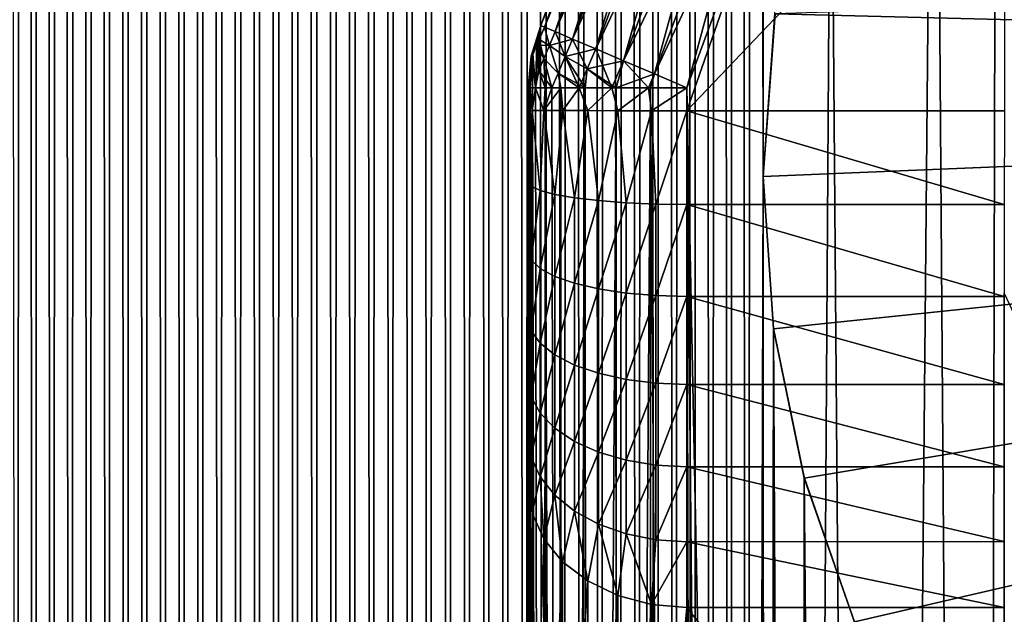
# Model space of a CAD drawing. Header units: metres. Extents: x -205 to 205, y -104 to 104.
# Tile 61 of 256: x -198.81 to -192.61, y -27.72 to -23.97. Entities that reach past the tile are written whole.
import ezdxf

# ---------------------------------------------------------------- set-up
doc = ezdxf.new("R2010")
doc.units = ezdxf.units.M
doc.layers.add('solid_01_2-CONSUMER_EHM_BOX_SW0001', color=7, linetype='CONTINUOUS')

msp = doc.modelspace()

# ---------------------------------------------------------------- linework, layer by layer
at = {"layer": 'solid_01_2-CONSUMER_EHM_BOX_SW0001'}
for points in [[(-200.010849, -74.958488), (-200.010773, 75.041512), (-0.010778, 75.04142)], [(-0.010849, -74.95858), (-200.010849, -74.958488), (-0.010778, 75.04142)], [(-198.831909, -57.841839, 1.5), (-198.794312, 57.908623, 1.5), (-198.905136, 57.959, 1.5)], [(-198.831909, -57.841839, 1.5), (-198.719498, -57.792683, 1.5), (-198.794312, 57.908623, 1.5)], [(-198.719498, -57.792683, 1.5), (-198.681839, 57.860264, 1.5), (-198.794312, 57.908623, 1.5)], [(-194.339798, -57.777241, 1.5), (-194.302124, 57.87571, 1.5), (-194.416046, 57.828735, 1.5)], [(-194.339798, -57.777241, 1.5), (-194.22731, -57.8256, 1.5), (-194.302124, 57.87571, 1.5)], [(-194.22731, -57.8256, 1.5), (-194.189728, 57.924862, 1.5), (-194.302124, 57.87571, 1.5)], [(-194.130264, -24.958488, 1.5), (-194.189728, 57.924862, 1.5), (-194.22731, -57.8256, 1.5)], [(-194.130264, -24.958488, 1.5), (-194.130249, 25.041512, 1.5), (-194.189728, 57.924862, 1.5)], [(-198.719498, -57.792683, 1.5), (-198.605576, -57.745712, 1.5), (-198.681839, 57.860264, 1.5)], [(-198.605576, -57.745712, 1.5), (-198.567947, 57.814045, 1.5), (-198.681839, 57.860264, 1.5)], [(-198.605576, -57.745712, 1.5), (-198.490387, -57.701012, 1.5), (-198.567947, 57.814045, 1.5)], [(-198.490387, -57.701012, 1.5), (-198.452911, 57.770096, 1.5), (-198.567947, 57.814045, 1.5)], [(-194.453674, -57.731022, 1.5), (-194.416046, 57.828735, 1.5), (-194.531235, 57.784039, 1.5)], [(-194.453674, -57.731022, 1.5), (-194.339798, -57.777241, 1.5), (-194.416046, 57.828735, 1.5)], [(-198.490387, -57.701012, 1.5), (-198.374191, -57.658684, 1.5), (-198.452911, 57.770096, 1.5)], [(-198.374191, -57.658684, 1.5), (-198.336975, 57.728539, 1.5), (-198.452911, 57.770096, 1.5)], [(-194.56871, -57.687069, 1.5), (-194.531235, 57.784039, 1.5), (-194.64743, 57.741711, 1.5)], [(-194.56871, -57.687069, 1.5), (-194.453674, -57.731022, 1.5), (-194.531235, 57.784039, 1.5)], [(-198.374191, -57.658684, 1.5), (-198.257248, -57.618824, 1.5), (-198.336975, 57.728539, 1.5)], [(-198.257248, -57.618824, 1.5), (-198.220383, 57.689499, 1.5), (-198.336975, 57.728539, 1.5)], [(-198.257248, -57.618824, 1.5), (-198.139801, -57.581524, 1.5), (-198.220383, 57.689499, 1.5)], [(-198.139801, -57.581524, 1.5), (-198.103394, 57.653107, 1.5), (-198.220383, 57.689499, 1.5)], [(-194.801239, -57.606476, 1.5), (-194.764374, 57.701847, 1.5), (-194.881821, 57.664547, 1.5)], [(-194.801239, -57.606476, 1.5), (-194.684647, -57.645512, 1.5), (-194.764374, 57.701847, 1.5)], [(-194.684647, -57.645512, 1.5), (-194.64743, 57.741711, 1.5), (-194.764374, 57.701847, 1.5)], [(-194.684647, -57.645512, 1.5), (-194.56871, -57.687069, 1.5), (-194.64743, 57.741711, 1.5)], [(-198.139801, -57.581524, 1.5), (-198.02211, -57.546875, 1.5), (-198.103394, 57.653107, 1.5)], [(-198.02211, -57.546875, 1.5), (-197.986237, 57.619488, 1.5), (-198.103394, 57.653107, 1.5)], [(-195.035385, -57.536465, 1.5), (-194.999512, 57.629898, 1.5), (-195.117203, 57.598003, 1.5)], [(-195.035385, -57.536465, 1.5), (-194.918243, -57.570084, 1.5), (-194.999512, 57.629898, 1.5)], [(-194.918243, -57.570084, 1.5), (-194.881821, 57.664547, 1.5), (-194.999512, 57.629898, 1.5)], [(-194.918243, -57.570084, 1.5), (-194.801239, -57.606476, 1.5), (-194.881821, 57.664547, 1.5)], [(-198.02211, -57.546875, 1.5), (-197.904434, -57.51498, 1.5), (-197.986237, 57.619488, 1.5)], [(-197.904434, -57.51498, 1.5), (-197.869202, 57.588764, 1.5), (-197.986237, 57.619488, 1.5)], [(-197.904434, -57.51498, 1.5), (-197.787018, -57.485928, 1.5), (-197.869202, 57.588764, 1.5)], [(-197.787018, -57.485928, 1.5), (-197.751724, 57.560802, 1.5), (-197.869202, 57.588764, 1.5)], [(-197.787018, -57.485928, 1.5), (-197.669449, -57.459629, 1.5), (-197.751724, 57.560802, 1.5)], [(-197.669449, -57.459629, 1.5), (-197.633224, 57.535378, 1.5), (-197.751724, 57.560802, 1.5)], [(-195.269913, -57.477776, 1.5), (-195.234604, 57.568951, 1.5), (-195.352173, 57.542652, 1.5)], [(-195.269913, -57.477776, 1.5), (-195.152435, -57.505741, 1.5), (-195.234604, 57.568951, 1.5)], [(-195.152435, -57.505741, 1.5), (-195.117203, 57.598003, 1.5), (-195.234604, 57.568951, 1.5)], [(-195.152435, -57.505741, 1.5), (-195.035385, -57.536465, 1.5), (-195.117203, 57.598003, 1.5)], [(-197.669449, -57.459629, 1.5), (-197.551208, -57.435921, 1.5), (-197.633224, 57.535378, 1.5)], [(-197.551208, -57.435921, 1.5), (-197.51387, 57.512505, 1.5), (-197.633224, 57.535378, 1.5)], [(-197.551208, -57.435921, 1.5), (-197.432388, -57.41481, 1.5), (-197.51387, 57.512505, 1.5)], [(-197.432388, -57.41481, 1.5), (-197.393845, 57.492191, 1.5), (-197.51387, 57.512505, 1.5)], [(-195.627792, -57.409164, 1.5), (-195.589233, 57.497833, 1.5), (-195.708527, 57.479313, 1.5)], [(-195.627792, -57.409164, 1.5), (-195.507751, -57.429482, 1.5), (-195.589233, 57.497833, 1.5)], [(-195.507751, -57.429482, 1.5), (-195.470413, 57.518948, 1.5), (-195.589233, 57.497833, 1.5)], [(-195.507751, -57.429482, 1.5), (-195.388412, -57.452354, 1.5), (-195.470413, 57.518948, 1.5)], [(-195.388412, -57.452354, 1.5), (-195.352173, 57.542652, 1.5), (-195.470413, 57.518948, 1.5)], [(-195.388412, -57.452354, 1.5), (-195.269913, -57.477776, 1.5), (-195.352173, 57.542652, 1.5)], [(-197.432388, -57.41481, 1.5), (-197.313095, -57.39629, 1.5), (-197.393845, 57.492191, 1.5)], [(-197.313095, -57.39629, 1.5), (-197.2733, 57.474438, 1.5), (-197.393845, 57.492191, 1.5)], [(-197.313095, -57.39629, 1.5), (-197.19342, -57.38036, 1.5), (-197.2733, 57.474438, 1.5)], [(-197.19342, -57.38036, 1.5), (-197.152405, 57.459255, 1.5), (-197.2733, 57.474438, 1.5)], [(-197.19342, -57.38036, 1.5), (-197.073456, -57.36702, 1.5), (-197.152405, 57.459255, 1.5)], [(-197.073456, -57.36702, 1.5), (-197.031357, 57.446655, 1.5), (-197.152405, 57.459255, 1.5)], [(-197.073456, -57.36702, 1.5), (-196.953308, -57.356274, 1.5), (-197.031357, 57.446655, 1.5)], [(-196.953308, -57.356274, 1.5), (-196.910294, 57.436642, 1.5), (-197.031357, 57.446655, 1.5)], [(-196.953308, -57.356274, 1.5), (-196.833084, -57.348114, 1.5), (-196.910294, 57.436642, 1.5)], [(-196.833084, -57.348114, 1.5), (-196.789383, 57.429222, 1.5), (-196.910294, 57.436642, 1.5)], [(-196.111343, -57.353619, 1.5), (-196.068314, 57.439297, 1.5), (-196.188553, 57.431141, 1.5)], [(-196.111343, -57.353619, 1.5), (-195.99028, -57.363632, 1.5), (-196.068314, 57.439297, 1.5)], [(-195.99028, -57.363632, 1.5), (-195.948181, 57.450047, 1.5), (-196.068314, 57.439297, 1.5)], [(-195.99028, -57.363632, 1.5), (-195.869217, -57.376232, 1.5), (-195.948181, 57.450047, 1.5)], [(-195.869217, -57.376232, 1.5), (-195.828217, 57.463383, 1.5), (-195.948181, 57.450047, 1.5)], [(-195.869217, -57.376232, 1.5), (-195.748337, -57.391415, 1.5), (-195.828217, 57.463383, 1.5)], [(-195.748337, -57.391415, 1.5), (-195.708527, 57.479313, 1.5), (-195.828217, 57.463383, 1.5)], [(-195.748337, -57.391415, 1.5), (-195.627792, -57.409164, 1.5), (-195.708527, 57.479313, 1.5)], [(-196.833084, -57.348114, 1.5), (-196.71286, -57.342545, 1.5), (-196.789383, 57.429222, 1.5)], [(-196.71286, -57.342545, 1.5), (-196.668823, 57.424404, 1.5), (-196.789383, 57.429222, 1.5)], [(-196.71286, -57.342545, 1.5), (-196.592758, -57.339565, 1.5), (-196.668823, 57.424404, 1.5)], [(-196.592758, -57.339565, 1.5), (-196.548752, 57.422195, 1.5), (-196.668823, 57.424404, 1.5)], [(-196.592758, -57.339565, 1.5), (-196.47287, -57.339172, 1.5), (-196.548752, 57.422195, 1.5)], [(-196.47287, -57.339172, 1.5), (-196.428864, 57.422588, 1.5), (-196.548752, 57.422195, 1.5)], [(-196.47287, -57.339172, 1.5), (-196.352814, -57.341381, 1.5), (-196.428864, 57.422588, 1.5)], [(-196.352814, -57.341381, 1.5), (-196.308762, 57.425571, 1.5), (-196.428864, 57.422588, 1.5)], [(-196.352814, -57.341381, 1.5), (-196.232239, -57.346199, 1.5), (-196.308762, 57.425571, 1.5)], [(-196.232239, -57.346199, 1.5), (-196.188553, 57.431141, 1.5), (-196.308762, 57.425571, 1.5)], [(-196.232239, -57.346199, 1.5), (-196.111343, -57.353619, 1.5), (-196.188553, 57.431141, 1.5)], [(-194.130264, -24.958488, 1.5), (-194.05542, -23.931881, 1.5), (-194.130249, 25.041512, 1.5)], [(-192.521957, -14.194556, 75), (-192.654465, -16.812454, 75), (-191.979721, -60.908615, 75)], [(-192.654465, -16.812454, 75), (-193.049896, -19.403698, 75), (-192.757324, -60.021427, 75)], [(-192.654465, -16.812454, 75), (-192.757324, -60.021427, 75), (-191.979721, -60.908615, 75)], [(-193.049896, -19.403698, 75), (-193.704208, -21.941931, 75), (-193.411774, -59.040916, 75)], [(-193.049896, -19.403698, 75), (-193.411774, -59.040916, 75), (-192.757324, -60.021427, 75)], [(-195.530212, -24.008163, 64.099998), (-195.530212, -24.008163, 74), (-194.658615, -21.643408, 74)], [(-194.720001, -21.918011, 74.221428), (-194.658615, -21.643408, 74), (-195.530212, -24.008163, 74)], [(-194.658615, -21.643408, 64.099998), (-195.530212, -24.008163, 64.099998), (-194.658615, -21.643408, 74)], [(-195.507385, -24.017912, 63.878574), (-195.530212, -24.008163, 64.099998), (-194.658615, -21.643408, 64.099998)], [(-194.719986, -21.918018, 63.878452), (-195.507385, -24.017912, 63.878574), (-194.658615, -21.643408, 64.099998)], [(-194.720001, -21.918011, 74.221428), (-195.530212, -24.008163, 74), (-195.507385, -24.017912, 74.221428)], [(-194.649796, -21.940804, 74.433075), (-194.720001, -21.918011, 74.221428), (-195.507385, -24.017912, 74.221428)], [(-195.439499, -24.0469, 63.666924), (-195.507385, -24.017912, 63.878574), (-194.719986, -21.918018, 63.878452)], [(-194.649796, -21.940804, 74.433075), (-195.507385, -24.017912, 74.221428), (-195.439499, -24.0469, 74.433075)], [(-194.64975, -21.940821, 63.666813), (-195.439499, -24.0469, 63.666924), (-194.719986, -21.918018, 63.878452)], [(-194.536514, -21.977583, 74.622963), (-194.649796, -21.940804, 74.433075), (-195.439499, -24.0469, 74.433075)], [(-195.329956, -24.093672, 63.477036), (-195.439499, -24.0469, 63.666924), (-194.64975, -21.940821, 63.666813)], [(-194.536438, -21.977606, 63.47694), (-195.329956, -24.093672, 63.477036), (-194.64975, -21.940821, 63.666813)], [(-194.815186, -24.313475, 74.97493), (-194.610535, -24.400856, 75), (-193.704208, -21.941931, 75)], [(-194.004135, -22.150415, 74.97493), (-194.815186, -24.313475, 74.97493), (-193.704208, -21.941931, 75)], [(-194.610565, -24.544594, 63.099998), (-194.610535, -24.400856, 63.099998), (-193.704208, -21.941954, 63.099998)], [(-192.61026, -22.444565, 63.099998), (-194.610565, -24.544594, 63.099998), (-193.704208, -21.941954, 63.099998)], [(-193.704208, -21.941931, 75), (-194.610535, -24.400856, 75), (-193.932495, -57.98312, 75)], [(-194.004013, -22.150454, 63.125046), (-193.704208, -21.941954, 63.099998), (-194.610535, -24.400856, 63.099998)], [(-193.704208, -21.941931, 75), (-193.932495, -57.98312, 75), (-193.411774, -59.040916, 75)], [(-194.536514, -21.977583, 74.622963), (-195.439499, -24.0469, 74.433075), (-195.329956, -24.093672, 74.622963)], [(-194.385834, -22.026497, 74.781555), (-194.536514, -21.977583, 74.622963), (-195.329956, -24.093672, 74.622963)], [(-195.184265, -24.155878, 63.318447), (-195.329956, -24.093672, 63.477036), (-194.536438, -21.977606, 63.47694)], [(-194.385742, -22.026525, 63.318371), (-195.184265, -24.155878, 63.318447), (-194.536438, -21.977606, 63.47694)], [(-194.385834, -22.026497, 74.781555), (-195.329956, -24.093672, 74.622963), (-195.184265, -24.155878, 74.781555)], [(-194.205353, -22.085089, 74.900871), (-194.385834, -22.026497, 74.781555), (-195.184265, -24.155878, 74.781555)], [(-195.00975, -24.230394, 63.199127), (-195.184265, -24.155878, 63.318447), (-194.385742, -22.026525, 63.318371)], [(-194.205246, -22.085123, 63.199074), (-195.00975, -24.230394, 63.199127), (-194.385742, -22.026525, 63.318371)], [(-194.205353, -22.085089, 74.900871), (-195.184265, -24.155878, 74.781555), (-195.00975, -24.230394, 74.900871)], [(-194.205353, -22.085089, 74.900871), (-195.00975, -24.230394, 74.900871), (-194.004135, -22.150415, 74.97493)], [(-194.205246, -22.085123, 63.199074), (-194.815186, -24.313475, 63.125072), (-195.00975, -24.230394, 63.199127)], [(-194.205246, -22.085123, 63.199074), (-194.004013, -22.150454, 63.125046), (-194.815186, -24.313475, 63.125072)], [(-194.004135, -22.150415, 74.97493), (-195.00975, -24.230394, 74.900871), (-194.815186, -24.313475, 74.97493)], [(-194.815186, -24.313475, 63.125072), (-194.004013, -22.150454, 63.125046), (-194.610535, -24.400856, 63.099998)], [(-192.61026, -22.444565, 63.099998), (-192.610565, -24.54488, 63.099998), (-194.610565, -24.544594, 63.099998)], [(-194.054001, -23.935255, 1.571667), (-178.685928, -24.321003, 1.571667), (-178.018356, -23.422466, 1.571667)], [(-194.054001, -23.935255, 1.571667), (-194.05542, -23.931881, 1.5), (-194.130264, -24.958488, 1.5)], [(-194.130264, -24.958488, 1.571667), (-194.054001, -23.935255, 1.571667), (-194.130264, -24.958488, 1.5)], [(-194.130264, -24.958488, 1.571667), (-178.685928, -24.321003, 1.571667), (-194.054001, -23.935255, 1.571667)], [(-195.59024, -24.200375, 64.099998), (-195.530212, -24.008163, 74), (-195.530212, -24.008163, 64.099998)], [(-195.59024, -24.200375, 74), (-195.530212, -24.008163, 74), (-195.59024, -24.200375, 64.099998)], [(-195.579681, -24.187231, 74.123016), (-195.530212, -24.008163, 74), (-195.59024, -24.200375, 74)], [(-195.59024, -24.200375, 64.099998), (-195.530212, -24.008163, 64.099998), (-195.587723, -24.206051, 64.015266)], [(-195.587723, -24.206051, 64.015266), (-195.530212, -24.008163, 64.099998), (-195.555695, -24.131048, 63.91589)], [(-195.540665, -24.09584, 74.204575), (-195.530212, -24.008163, 74), (-195.579681, -24.187231, 74.123016)], [(-195.555695, -24.131048, 63.91589), (-195.530212, -24.008163, 64.099998), (-195.507385, -24.017912, 63.878574)], [(-195.555695, -24.131048, 63.91589), (-195.507385, -24.017912, 63.878574), (-195.476685, -24.133984, 63.677402)], [(-195.507385, -24.017912, 74.221428), (-195.530212, -24.008163, 74), (-195.540665, -24.09584, 74.204575)], [(-195.507385, -24.017912, 74.221428), (-195.540665, -24.09584, 74.204575), (-195.476685, -24.133984, 74.4226)], [(-195.476685, -24.133984, 63.677402), (-195.507385, -24.017912, 63.878574), (-195.439499, -24.0469, 63.666924)], [(-195.507385, -24.017912, 74.221428), (-195.476685, -24.133984, 74.4226), (-195.439499, -24.0469, 74.433075)], [(-195.476685, -24.133984, 63.677402), (-195.439499, -24.0469, 63.666924), (-195.376694, -24.203135, 63.488514)], [(-195.439499, -24.0469, 74.433075), (-195.476685, -24.133984, 74.4226), (-195.329956, -24.093672, 74.622963)], [(-195.376694, -24.203135, 63.488514), (-195.439499, -24.0469, 63.666924), (-195.329956, -24.093672, 63.477036)], [(-195.540665, -24.09584, 74.204575), (-195.579681, -24.187231, 74.123016), (-195.563614, -24.400719, 74.302719)], [(-195.540665, -24.09584, 74.204575), (-195.563614, -24.400719, 74.302719), (-195.54393, -24.2915, 74.341782)], [(-195.540665, -24.09584, 74.204575), (-195.54393, -24.2915, 74.341782), (-195.51207, -24.216854, 74.39167)], [(-195.540665, -24.09584, 74.204575), (-195.51207, -24.216854, 74.39167), (-195.476685, -24.133984, 74.4226)], [(-195.476685, -24.133984, 74.4226), (-195.376694, -24.203135, 74.611488), (-195.329956, -24.093672, 74.622963)], [(-195.376694, -24.203135, 63.488514), (-195.329956, -24.093672, 63.477036), (-195.238144, -24.282049, 63.330585)], [(-195.329956, -24.093672, 74.622963), (-195.376694, -24.203135, 74.611488), (-195.184265, -24.155878, 74.781555)], [(-195.238144, -24.282049, 63.330585), (-195.329956, -24.093672, 63.477036), (-195.184265, -24.155878, 63.318447)], [(-195.579681, -24.187231, 74.123016), (-195.598221, -24.400715, 74.156464), (-195.583786, -24.400717, 74.229752)], [(-195.579681, -24.187231, 74.123016), (-195.59024, -24.200375, 74), (-195.598221, -24.400715, 74.156464)], [(-195.587723, -24.206051, 64.015266), (-195.555695, -24.131048, 63.91589), (-195.563614, -24.400719, 63.797279)], [(-195.579681, -24.187231, 74.123016), (-195.583786, -24.400717, 74.229752), (-195.563614, -24.400719, 74.302719)], [(-195.555695, -24.131048, 63.91589), (-195.54393, -24.2915, 63.758217), (-195.563614, -24.400719, 63.797279)], [(-195.555695, -24.131048, 63.91589), (-195.476685, -24.133984, 63.677402), (-195.51207, -24.216854, 63.708332)], [(-195.555695, -24.131048, 63.91589), (-195.51207, -24.216854, 63.708332), (-195.54393, -24.2915, 63.758217)], [(-195.51207, -24.216854, 63.708332), (-195.476685, -24.133984, 63.677402), (-195.421707, -24.308563, 63.522518)], [(-195.476685, -24.133984, 74.4226), (-195.51207, -24.216854, 74.39167), (-195.421707, -24.308563, 74.577484)], [(-195.476685, -24.133984, 63.677402), (-195.376694, -24.203135, 63.488514), (-195.421707, -24.308563, 63.522518)], [(-195.476685, -24.133984, 74.4226), (-195.421707, -24.308563, 74.577484), (-195.376694, -24.203135, 74.611488)], [(-195.376694, -24.203135, 74.611488), (-195.238144, -24.282049, 74.769417), (-195.184265, -24.155878, 74.781555)], [(-195.238144, -24.282049, 63.330585), (-195.184265, -24.155878, 63.318447), (-195.08255, -24.400789, 63.218403)], [(-195.184265, -24.155878, 74.781555), (-195.238144, -24.282049, 74.769417), (-195.00975, -24.230394, 74.900871)], [(-195.08255, -24.400789, 63.218403), (-195.184265, -24.155878, 63.318447), (-195.00975, -24.230394, 63.199127)], [(-195.59024, -24.200375, 74), (-195.610535, -24.400713, 64.099998), (-195.610535, -24.400713, 74)], [(-195.607269, -24.400713, 64.019096), (-195.610535, -24.400713, 64.099998), (-195.59024, -24.200375, 64.099998)], [(-195.59024, -24.200375, 74), (-195.59024, -24.200375, 64.099998), (-195.610535, -24.400713, 64.099998)], [(-195.607269, -24.400713, 74.080902), (-195.59024, -24.200375, 74), (-195.610535, -24.400713, 74)], [(-195.607269, -24.400713, 64.019096), (-195.59024, -24.200375, 64.099998), (-195.587723, -24.206051, 64.015266)], [(-195.59024, -24.200375, 74), (-195.607269, -24.400713, 74.080902), (-195.598221, -24.400715, 74.156464)], [(-195.598221, -24.400715, 63.943535), (-195.607269, -24.400713, 64.019096), (-195.587723, -24.206051, 64.015266)], [(-195.587723, -24.206051, 64.015266), (-195.563614, -24.400719, 63.797279), (-195.598221, -24.400715, 63.943535)], [(-195.502655, -24.400728, 63.648193), (-195.54393, -24.2915, 63.758217), (-195.51207, -24.216854, 63.708332)], [(-195.51207, -24.216854, 74.39167), (-195.54393, -24.2915, 74.341782), (-195.461807, -24.400734, 74.524727)], [(-195.51207, -24.216854, 63.708332), (-195.421707, -24.308563, 63.522518), (-195.461807, -24.400734, 63.575275)], [(-195.502655, -24.400728, 63.648193), (-195.51207, -24.216854, 63.708332), (-195.461807, -24.400734, 63.575275)], [(-195.51207, -24.216854, 74.39167), (-195.461807, -24.400734, 74.524727), (-195.421707, -24.308563, 74.577484)], [(-195.421707, -24.308563, 63.522518), (-195.376694, -24.203135, 63.488514), (-195.289154, -24.400759, 63.365501)], [(-195.376694, -24.203135, 74.611488), (-195.421707, -24.308563, 74.577484), (-195.250671, -24.400764, 74.768265)], [(-195.376694, -24.203135, 63.488514), (-195.238144, -24.282049, 63.330585), (-195.289154, -24.400759, 63.365501)], [(-195.376694, -24.203135, 74.611488), (-195.250671, -24.400764, 74.768265), (-195.238144, -24.282049, 74.769417)], [(-195.238144, -24.282049, 74.769417), (-195.056076, -24.400793, 74.895264), (-195.00975, -24.230394, 74.900871)], [(-195.08255, -24.400789, 63.218403), (-195.00975, -24.230394, 63.199127), (-194.852509, -24.400822, 63.129715)], [(-195.00975, -24.230394, 74.900871), (-195.056076, -24.400793, 74.895264), (-194.815186, -24.313475, 74.97493)], [(-194.852509, -24.400822, 63.129715), (-195.00975, -24.230394, 63.199127), (-194.815186, -24.313475, 63.125072)], [(-195.502655, -24.400728, 63.648193), (-195.563614, -24.400719, 63.797279), (-195.54393, -24.2915, 63.758217)], [(-195.54393, -24.2915, 74.341782), (-195.563614, -24.400719, 74.302719), (-195.502655, -24.400728, 74.451805)], [(-195.54393, -24.2915, 74.341782), (-195.502655, -24.400728, 74.451805), (-195.461807, -24.400734, 74.524727)], [(-195.403885, -24.400742, 63.491222), (-195.461807, -24.400734, 63.575275), (-195.421707, -24.308563, 63.522518)], [(-195.421707, -24.308563, 74.577484), (-195.461807, -24.400734, 74.524727), (-195.403885, -24.400742, 74.60878)], [(-195.403885, -24.400742, 63.491222), (-195.421707, -24.308563, 63.522518), (-195.289154, -24.400759, 63.365501)], [(-195.421707, -24.308563, 74.577484), (-195.403885, -24.400742, 74.60878), (-195.250671, -24.400764, 74.768265)], [(-195.289154, -24.400759, 63.365501), (-195.238144, -24.282049, 63.330585), (-195.08255, -24.400789, 63.218403)], [(-195.238144, -24.282049, 74.769417), (-195.250671, -24.400764, 74.768265), (-195.056076, -24.400793, 74.895264)], [(-195.056076, -24.400793, 74.895264), (-194.839706, -24.400824, 74.973389), (-194.815186, -24.313475, 74.97493)], [(-194.852509, -24.400822, 63.129715), (-194.815186, -24.313475, 63.125072), (-194.610535, -24.400856, 63.099998)], [(-194.815186, -24.313475, 74.97493), (-194.839706, -24.400824, 74.973389), (-194.610535, -24.400856, 75)], [(-194.06366, -25.918192, 1.571667), (-178.685928, -24.321003, 1.571667), (-194.130264, -24.958488, 1.571667)], [(-193.871475, -26.857822, 1.571667), (-178.685928, -24.321003, 1.571667), (-194.06366, -25.918192, 1.571667)], [(-193.55426, -27.763083, 1.571667), (-178.685928, -24.321003, 1.571667), (-193.871475, -26.857822, 1.571667)], [(-193.117035, -28.617964, 1.571667), (-178.685928, -24.321003, 1.571667), (-193.55426, -27.763083, 1.571667)], [(-192.569046, -29.407381, 1.571667), (-178.685928, -24.321003, 1.571667), (-193.117035, -28.617964, 1.571667)], [(-195.614853, -54.544136, 70), (-195.614853, -54.544136, 74), (-195.610535, -24.400713, 74)], [(-195.589783, -54.544136, 74.222519), (-195.610535, -24.400713, 74), (-195.614853, -54.544136, 74)], [(-195.611816, -33.343819, 70), (-195.614853, -54.544136, 70), (-195.610535, -24.400713, 74)], [(-195.61171, -32.608788, 69.946754), (-195.611816, -33.343819, 70), (-195.610535, -24.400713, 74)], [(-195.611618, -31.88838, 69.78791), (-195.61171, -32.608788, 69.946754), (-195.610535, -24.400713, 74)], [(-195.611511, -31.198423, 69.526802), (-195.611618, -31.88838, 69.78791), (-195.610535, -24.400713, 74)], [(-195.61142, -30.553358, 69.168877), (-195.611511, -31.198423, 69.526802), (-195.610535, -24.400713, 74)], [(-195.611343, -29.966681, 68.721642), (-195.61142, -30.553358, 69.168877), (-195.610535, -24.400713, 74)], [(-195.611267, -29.453051, 68.197258), (-195.611343, -29.966681, 68.721642), (-195.610535, -24.400713, 74)], [(-195.611267, -29.453051, 68.197258), (-195.610535, -24.400713, 74), (-195.610901, -26.909426, 65.195786)], [(-195.610535, -24.400713, 74), (-195.610855, -26.597254, 64.877068), (-195.610901, -26.909426, 65.195786)], [(-195.610535, -24.400713, 74), (-195.61084, -26.530088, 64.819412), (-195.610855, -26.597254, 64.877068)], [(-195.610535, -24.400713, 74), (-195.610809, -26.240641, 64.605209), (-195.61084, -26.530088, 64.819412)], [(-195.610535, -24.400713, 74), (-195.610779, -26.087864, 64.511536), (-195.610809, -26.240641, 64.605209)], [(-195.610535, -24.400713, 74), (-195.610748, -25.848513, 64.387634), (-195.610779, -26.087864, 64.511536)], [(-195.610535, -24.400713, 74), (-195.610718, -25.597618, 64.284386), (-195.610748, -25.848513, 64.387634)], [(-195.610535, -24.400713, 74), (-195.610687, -25.4291, 64.228912), (-195.610718, -25.597618, 64.284386)], [(-195.610535, -24.400713, 74), (-195.610641, -25.076834, 64.146065), (-195.610687, -25.4291, 64.228912)], [(-195.610535, -24.400713, 74), (-195.610626, -24.991198, 64.132355), (-195.610641, -25.076834, 64.146065)], [(-195.610535, -24.400713, 74), (-195.610565, -24.544451, 64.099998), (-195.610626, -24.991198, 64.132355)], [(-195.610535, -24.400713, 74), (-195.610535, -24.400713, 64.099998), (-195.610565, -24.544451, 64.099998)], [(-195.607269, -24.400713, 64.019096), (-195.610565, -24.544451, 64.099998), (-195.610535, -24.400713, 64.099998)], [(-195.598221, -24.400715, 63.943535), (-195.610565, -24.544451, 64.099998), (-195.607269, -24.400713, 64.019096)], [(-195.585495, -24.544453, 63.87748), (-195.610565, -24.544451, 64.099998), (-195.598221, -24.400715, 63.943535)], [(-195.589783, -54.544136, 74.222519), (-195.607269, -24.400713, 74.080902), (-195.610535, -24.400713, 74)], [(-195.589783, -54.544136, 74.222519), (-195.598221, -24.400715, 74.156464), (-195.607269, -24.400713, 74.080902)], [(-195.583786, -24.400717, 63.870251), (-195.598221, -24.400715, 63.943535), (-195.563614, -24.400719, 63.797279)], [(-195.585495, -24.544453, 63.87748), (-195.598221, -24.400715, 63.943535), (-195.583786, -24.400717, 63.870251)], [(-195.589783, -54.544136, 74.222519), (-195.583786, -24.400717, 74.229752), (-195.598221, -24.400715, 74.156464)], [(-195.589783, -54.544136, 74.222519), (-195.515732, -54.544147, 74.43409), (-195.583786, -24.400717, 74.229752)], [(-195.585495, -24.544453, 63.87748), (-195.583786, -24.400717, 63.870251), (-195.563614, -24.400719, 63.797279)], [(-195.585495, -24.544453, 63.87748), (-195.563614, -24.400719, 63.797279), (-195.511536, -24.544464, 63.666115)], [(-195.515732, -54.544147, 74.43409), (-195.563614, -24.400719, 74.302719), (-195.583786, -24.400717, 74.229752)], [(-195.511536, -24.544464, 63.666115), (-195.563614, -24.400719, 63.797279), (-195.502655, -24.400728, 63.648193)], [(-195.515732, -54.544147, 74.43409), (-195.502655, -24.400728, 74.451805), (-195.563614, -24.400719, 74.302719)], [(-195.515732, -54.544147, 74.43409), (-195.396408, -54.544167, 74.62384), (-195.502655, -24.400728, 74.451805)], [(-195.511536, -24.544464, 63.666115), (-195.502655, -24.400728, 63.648193), (-195.461807, -24.400734, 63.575275)], [(-195.511536, -24.544464, 63.666115), (-195.461807, -24.400734, 63.575275), (-195.403885, -24.400742, 63.491222)], [(-195.511536, -24.544464, 63.666115), (-195.403885, -24.400742, 63.491222), (-195.392395, -24.544481, 63.476509)], [(-195.396408, -54.544167, 74.62384), (-195.461807, -24.400734, 74.524727), (-195.502655, -24.400728, 74.451805)], [(-195.396408, -54.544167, 74.62384), (-195.403885, -24.400742, 74.60878), (-195.461807, -24.400734, 74.524727)], [(-195.392395, -24.544481, 63.476509), (-195.403885, -24.400742, 63.491222), (-195.289154, -24.400759, 63.365501)], [(-195.396408, -54.544167, 74.62384), (-195.250671, -24.400764, 74.768265), (-195.403885, -24.400742, 74.60878)], [(-195.396408, -54.544167, 74.62384), (-195.237823, -54.544189, 74.782249), (-195.250671, -24.400764, 74.768265)], [(-195.392395, -24.544481, 63.476509), (-195.289154, -24.400759, 63.365501), (-195.234055, -24.544504, 63.318169)], [(-195.234055, -24.544504, 63.318169), (-195.289154, -24.400759, 63.365501), (-195.08255, -24.400789, 63.218403)], [(-195.237823, -54.544189, 74.782249), (-195.056076, -24.400793, 74.895264), (-195.250671, -24.400764, 74.768265)], [(-195.237823, -54.544189, 74.782249), (-195.047928, -54.544216, 74.90136), (-195.056076, -24.400793, 74.895264)], [(-195.234055, -24.544504, 63.318169), (-195.08255, -24.400789, 63.218403), (-195.044449, -24.544531, 63.199032)], [(-195.044449, -24.544531, 63.199032), (-195.08255, -24.400789, 63.218403), (-194.852509, -24.400822, 63.129715)], [(-195.047928, -54.544216, 74.90136), (-194.839706, -24.400824, 74.973389), (-195.056076, -24.400793, 74.895264)], [(-195.047928, -54.544216, 74.90136), (-194.836288, -54.544247, 74.975174), (-194.839706, -24.400824, 74.973389)], [(-195.044449, -24.544531, 63.199032), (-194.852509, -24.400822, 63.129715), (-194.833084, -24.544561, 63.125072)], [(-194.833084, -24.544561, 63.125072), (-194.852509, -24.400822, 63.129715), (-194.610535, -24.400856, 63.099998)], [(-194.839706, -24.400824, 74.973389), (-194.614853, -54.544277, 75), (-194.610535, -24.400856, 75)], [(-194.836288, -54.544247, 74.975174), (-194.614853, -54.544277, 75), (-194.839706, -24.400824, 74.973389)], [(-194.833084, -24.544561, 63.125072), (-194.610535, -24.400856, 63.099998), (-194.610565, -24.544594, 63.099998)], [(-194.610535, -24.400856, 75), (-194.614853, -54.544277, 75), (-194.539246, -55.70977, 75)], [(-194.610535, -24.400856, 75), (-194.310898, -56.864811, 75), (-193.932495, -57.98312, 75)], [(-194.610535, -24.400856, 75), (-194.539246, -55.70977, 75), (-194.310898, -56.864811, 75)], [(-195.585495, -24.544453, 63.87748), (-195.610626, -24.991198, 64.132355), (-195.610565, -24.544451, 64.099998)], [(-195.585495, -24.544453, 63.87748), (-195.591415, -25.019361, 63.939312), (-195.610626, -24.991198, 64.132355)], [(-195.585495, -24.544453, 63.87748), (-195.534515, -25.046408, 63.753677), (-195.591415, -25.019361, 63.939312)], [(-195.585495, -24.544453, 63.87748), (-195.511536, -24.544464, 63.666115), (-195.534515, -25.046408, 63.753677)], [(-195.511536, -24.544464, 63.666115), (-195.442108, -25.071339, 63.582596), (-195.534515, -25.046408, 63.753677)], [(-195.511536, -24.544464, 63.666115), (-195.392395, -24.544481, 63.476509), (-195.442108, -25.071339, 63.582596)], [(-195.392395, -24.544481, 63.476509), (-195.317749, -25.093197, 63.432644), (-195.442108, -25.071339, 63.582596)], [(-195.392395, -24.544481, 63.476509), (-195.234055, -24.544504, 63.318169), (-195.317749, -25.093197, 63.432644)], [(-195.234055, -24.544504, 63.318169), (-195.166214, -25.111141, 63.309578), (-195.317749, -25.093197, 63.432644)], [(-195.234055, -24.544504, 63.318169), (-195.044449, -24.544531, 63.199032), (-195.166214, -25.111141, 63.309578)], [(-195.044449, -24.544531, 63.199032), (-194.993332, -25.124485, 63.218132), (-195.166214, -25.111141, 63.309578)], [(-195.044449, -24.544531, 63.199032), (-194.833084, -24.544561, 63.125072), (-194.993332, -25.124485, 63.218132)], [(-194.833084, -24.544561, 63.125072), (-194.80574, -25.132713, 63.161819), (-194.993332, -25.124485, 63.218132)], [(-194.833084, -24.544561, 63.125072), (-194.610565, -24.544594, 63.099998), (-194.80574, -25.132713, 63.161819)], [(-194.80574, -25.132713, 63.161819), (-194.610565, -24.544594, 63.099998), (-194.610641, -25.135511, 63.142807)], [(-194.610641, -25.135511, 63.142807), (-194.610565, -24.544594, 63.099998), (-192.610641, -25.135965, 63.142838)], [(-192.610641, -25.135965, 63.142838), (-194.610565, -24.544594, 63.099998), (-192.610565, -24.54488, 63.099998)], [(-195.591415, -25.019361, 63.939312), (-195.610641, -25.076834, 64.146065), (-195.610626, -24.991198, 64.132355)], [(-194.22731, -57.8256, 1.5), (-194.116486, -57.875973, 1.5), (-194.130264, -24.958488, 1.5)], [(-194.064407, -25.916283, 1.5), (-194.130264, -24.958488, 1.5), (-194.116486, -57.875973, 1.5)], [(-194.130264, -24.958488, 1.571667), (-194.130264, -24.958488, 1.5), (-194.064407, -25.916283, 1.5)], [(-194.06366, -25.918192, 1.571667), (-194.130264, -24.958488, 1.571667), (-194.064407, -25.916283, 1.5)], [(-195.591415, -25.019361, 63.939312), (-195.610687, -25.4291, 64.228912), (-195.610641, -25.076834, 64.146065)], [(-195.591415, -25.019361, 63.939312), (-195.591476, -25.484812, 64.041939), (-195.610687, -25.4291, 64.228912)], [(-195.591415, -25.019361, 63.939312), (-195.534515, -25.046408, 63.753677), (-195.591476, -25.484812, 64.041939)], [(-195.534515, -25.046408, 63.753677), (-195.534576, -25.538355, 63.862148), (-195.591476, -25.484812, 64.041939)], [(-195.534515, -25.046408, 63.753677), (-195.442108, -25.071339, 63.582596), (-195.534576, -25.538355, 63.862148)], [(-195.442108, -25.071339, 63.582596), (-195.442184, -25.587708, 63.696449), (-195.534576, -25.538355, 63.862148)], [(-195.442108, -25.071339, 63.582596), (-195.317749, -25.093197, 63.432644), (-195.442184, -25.587708, 63.696449)], [(-195.317749, -25.093197, 63.432644), (-195.317825, -25.63097, 63.551216), (-195.442184, -25.587708, 63.696449)], [(-195.317749, -25.093197, 63.432644), (-195.166214, -25.111141, 63.309578), (-195.317825, -25.63097, 63.551216)], [(-195.166214, -25.111141, 63.309578), (-195.16629, -25.666483, 63.432026), (-195.317825, -25.63097, 63.551216)], [(-195.166214, -25.111141, 63.309578), (-194.993332, -25.124485, 63.218132), (-195.16629, -25.666483, 63.432026)], [(-194.993332, -25.124485, 63.218132), (-194.993408, -25.692881, 63.343456), (-195.16629, -25.666483, 63.432026)], [(-194.993332, -25.124485, 63.218132), (-194.80574, -25.132713, 63.161819), (-194.993408, -25.692881, 63.343456)], [(-194.80574, -25.132713, 63.161819), (-194.805817, -25.709146, 63.288918), (-194.993408, -25.692881, 63.343456)], [(-194.80574, -25.132713, 63.161819), (-194.610641, -25.135511, 63.142807), (-194.805817, -25.709146, 63.288918)], [(-194.805817, -25.709146, 63.288918), (-194.610641, -25.135511, 63.142807), (-194.610733, -25.714659, 63.270504)], [(-194.610733, -25.714659, 63.270504), (-194.610641, -25.135511, 63.142807), (-192.610733, -25.714314, 63.270321)], [(-194.610641, -25.135511, 63.142807), (-192.610641, -25.135965, 63.142838), (-192.610733, -25.714314, 63.270321)], [(-195.591476, -25.484812, 64.041939), (-195.610718, -25.597618, 64.284386), (-195.610687, -25.4291, 64.228912)], [(-195.591476, -25.484812, 64.041939), (-195.610748, -25.848513, 64.387634), (-195.610718, -25.597618, 64.284386)], [(-195.591476, -25.484812, 64.041939), (-195.591553, -25.930586, 64.21064), (-195.610748, -25.848513, 64.387634)], [(-195.591476, -25.484812, 64.041939), (-195.534576, -25.538355, 63.862148), (-195.591553, -25.930586, 64.21064)], [(-195.534576, -25.538355, 63.862148), (-195.534653, -26.009508, 64.040459), (-195.591553, -25.930586, 64.21064)], [(-195.534576, -25.538355, 63.862148), (-195.442184, -25.587708, 63.696449), (-195.534653, -26.009508, 64.040459)], [(-195.442184, -25.587708, 63.696449), (-195.442245, -26.082249, 63.88361), (-195.534653, -26.009508, 64.040459)], [(-195.442184, -25.587708, 63.696449), (-195.317825, -25.63097, 63.551216), (-195.442245, -26.082249, 63.88361)], [(-195.317825, -25.63097, 63.551216), (-195.317902, -26.146011, 63.746132), (-195.442245, -26.082249, 63.88361)], [(-195.317825, -25.63097, 63.551216), (-195.16629, -25.666483, 63.432026), (-195.317902, -26.146011, 63.746132)], [(-195.16629, -25.666483, 63.432026), (-195.166367, -26.198349, 63.633308), (-195.317902, -26.146011, 63.746132)], [(-195.16629, -25.666483, 63.432026), (-194.993408, -25.692881, 63.343456), (-195.166367, -26.198349, 63.633308)], [(-194.993408, -25.692881, 63.343456), (-194.993484, -26.237247, 63.549473), (-195.166367, -26.198349, 63.633308)], [(-194.993408, -25.692881, 63.343456), (-194.805817, -25.709146, 63.288918), (-194.993484, -26.237247, 63.549473)], [(-194.805817, -25.709146, 63.288918), (-194.805893, -26.261213, 63.497849), (-194.993484, -26.237247, 63.549473)], [(-194.805817, -25.709146, 63.288918), (-194.610733, -25.714659, 63.270504), (-194.805893, -26.261213, 63.497849)], [(-194.805893, -26.261213, 63.497849), (-194.610733, -25.714659, 63.270504), (-194.610809, -26.269323, 63.480415)], [(-194.610809, -26.269323, 63.480415), (-194.610733, -25.714659, 63.270504), (-192.610809, -26.268536, 63.479912)], [(-194.610733, -25.714659, 63.270504), (-192.610733, -25.714314, 63.270321), (-192.610809, -26.268536, 63.479912)], [(-192.612213, -36.044563, 72), (-192.610733, -25.694565, 69), (-192.610733, -25.694565, 72)], [(-192.611496, -31.102377, 68.332779), (-192.610733, -25.694565, 69), (-192.612213, -36.044563, 72)], [(-187.762207, -36.045258, 72), (-192.612213, -36.044563, 72), (-192.610733, -25.694565, 72)], [(-192.611496, -31.102377, 68.332779), (-192.611435, -30.631207, 67.973984), (-192.610733, -25.694565, 69)], [(-192.611435, -30.631207, 67.973984), (-192.610733, -25.714314, 63.270321), (-192.610733, -25.694565, 69)], [(-192.611435, -30.631207, 67.973984), (-192.611374, -30.216377, 67.550735), (-192.610733, -25.714314, 63.270321)], [(-192.611374, -30.216377, 67.550735), (-192.610809, -26.268536, 63.479912), (-192.610733, -25.714314, 63.270321)], [(-195.591553, -25.930586, 64.21064), (-195.610779, -26.087864, 64.511536), (-195.610748, -25.848513, 64.387634)], [(-194.064407, -25.916283, 1.5), (-194.116486, -57.875973, 1.5), (-194.007568, -57.928238, 1.5)], [(-194.064407, -25.916283, 1.5), (-194.007568, -57.928238, 1.5), (-193.900818, -57.982265, 1.5)], [(-193.872421, -26.852919, 1.5), (-194.064407, -25.916283, 1.5), (-193.900818, -57.982265, 1.5)], [(-194.06366, -25.918192, 1.571667), (-194.064407, -25.916283, 1.5), (-193.872421, -26.852919, 1.5)], [(-193.871475, -26.857822, 1.571667), (-194.06366, -25.918192, 1.571667), (-193.872421, -26.852919, 1.5)], [(-195.591553, -25.930586, 64.21064), (-195.610809, -26.240641, 64.605209), (-195.610779, -26.087864, 64.511536)], [(-195.591553, -25.930586, 64.21064), (-195.591599, -26.347357, 64.441895), (-195.610809, -26.240641, 64.605209)], [(-195.591553, -25.930586, 64.21064), (-195.534653, -26.009508, 64.040459), (-195.591599, -26.347357, 64.441895)], [(-195.534653, -26.009508, 64.040459), (-195.534714, -26.450006, 64.284874), (-195.591599, -26.347357, 64.441895)], [(-195.534653, -26.009508, 64.040459), (-195.442245, -26.082249, 63.88361), (-195.534714, -26.450006, 64.284874)], [(-195.442245, -26.082249, 63.88361), (-195.442322, -26.544615, 64.14016), (-195.534714, -26.450006, 64.284874)], [(-195.442245, -26.082249, 63.88361), (-195.317902, -26.146011, 63.746132), (-195.442322, -26.544615, 64.14016)], [(-195.317902, -26.146011, 63.746132), (-195.317963, -26.627544, 64.013313), (-195.442322, -26.544615, 64.14016)], [(-195.317902, -26.146011, 63.746132), (-195.166367, -26.198349, 63.633308), (-195.317963, -26.627544, 64.013313)], [(-195.166367, -26.198349, 63.633308), (-195.166443, -26.695612, 63.909222), (-195.317963, -26.627544, 64.013313)], [(-195.166367, -26.198349, 63.633308), (-194.993484, -26.237247, 63.549473), (-195.166443, -26.695612, 63.909222)], [(-195.591599, -26.347357, 64.441895), (-195.61084, -26.530088, 64.819412), (-195.610809, -26.240641, 64.605209)], [(-194.993484, -26.237247, 63.549473), (-194.993561, -26.746199, 63.831871), (-195.166443, -26.695612, 63.909222)], [(-194.993484, -26.237247, 63.549473), (-194.805893, -26.261213, 63.497849), (-194.993561, -26.746199, 63.831871)], [(-194.805893, -26.261213, 63.497849), (-194.805969, -26.777361, 63.784237), (-194.993561, -26.746199, 63.831871)], [(-194.805893, -26.261213, 63.497849), (-194.610809, -26.269323, 63.480415), (-194.805969, -26.777361, 63.784237)], [(-194.805969, -26.777361, 63.784237), (-194.610809, -26.269323, 63.480415), (-194.610886, -26.787903, 63.768154)], [(-194.610886, -26.787903, 63.768154), (-194.610809, -26.269323, 63.480415), (-192.610886, -26.786751, 63.76722)], [(-194.610809, -26.269323, 63.480415), (-192.610809, -26.268536, 63.479912), (-192.610886, -26.786751, 63.76722)], [(-192.611374, -30.216377, 67.550735), (-192.610886, -26.786751, 63.76722), (-192.610809, -26.268536, 63.479912)], [(-195.591599, -26.347357, 64.441895), (-195.610855, -26.597254, 64.877068), (-195.61084, -26.530088, 64.819412)], [(-195.591599, -26.347357, 64.441895), (-195.59166, -26.726406, 64.73085), (-195.610855, -26.597254, 64.877068)], [(-195.591599, -26.347357, 64.441895), (-195.534714, -26.450006, 64.284874), (-195.59166, -26.726406, 64.73085)], [(-195.534714, -26.450006, 64.284874), (-195.534775, -26.850636, 64.590279), (-195.59166, -26.726406, 64.73085)], [(-195.534714, -26.450006, 64.284874), (-195.442322, -26.544615, 64.14016), (-195.534775, -26.850636, 64.590279)], [(-195.442322, -26.544615, 64.14016), (-195.442383, -26.965132, 64.460732), (-195.534775, -26.850636, 64.590279)], [(-195.442322, -26.544615, 64.14016), (-195.317963, -26.627544, 64.013313), (-195.442383, -26.965132, 64.460732)], [(-195.59166, -26.726406, 64.73085), (-195.610901, -26.909426, 65.195786), (-195.610855, -26.597254, 64.877068)], [(-195.317963, -26.627544, 64.013313), (-195.318024, -27.065495, 64.347176), (-195.442383, -26.965132, 64.460732)], [(-195.317963, -26.627544, 64.013313), (-195.166443, -26.695612, 63.909222), (-195.318024, -27.065495, 64.347176)], [(-195.585846, -27.079189, 65.051918), (-195.610901, -26.909426, 65.195786), (-195.59166, -26.726406, 64.73085)], [(-195.585846, -27.079189, 65.051918), (-195.59166, -26.726406, 64.73085), (-195.534775, -26.850636, 64.590279)], [(-195.166443, -26.695612, 63.909222), (-195.166504, -27.147867, 64.253983), (-195.318024, -27.065495, 64.347176)], [(-195.166443, -26.695612, 63.909222), (-194.993561, -26.746199, 63.831871), (-195.166504, -27.147867, 64.253983)], [(-194.993561, -26.746199, 63.831871), (-194.993622, -27.209084, 64.184738), (-195.166504, -27.147867, 64.253983)], [(-194.993561, -26.746199, 63.831871), (-194.805969, -26.777361, 63.784237), (-194.993622, -27.209084, 64.184738)], [(-194.805969, -26.777361, 63.784237), (-194.806046, -27.246792, 64.142097), (-194.993622, -27.209084, 64.184738)], [(-194.805969, -26.777361, 63.784237), (-194.610886, -26.787903, 63.768154), (-194.806046, -27.246792, 64.142097)], [(-194.806046, -27.246792, 64.142097), (-194.610886, -26.787903, 63.768154), (-194.610947, -27.259544, 64.127701)], [(-194.610947, -27.259544, 64.127701), (-194.610886, -26.787903, 63.768154), (-192.610947, -27.257921, 64.126015)], [(-194.610886, -26.787903, 63.768154), (-192.610886, -26.786751, 63.76722), (-192.610947, -27.257921, 64.126015)], [(-192.611374, -30.216377, 67.550735), (-192.610947, -27.257921, 64.126015), (-192.610886, -26.786751, 63.76722)], [(-195.511917, -27.240448, 64.915268), (-195.585846, -27.079189, 65.051918), (-195.534775, -26.850636, 64.590279)], [(-195.511917, -27.240448, 64.915268), (-195.534775, -26.850636, 64.590279), (-195.442383, -26.965132, 64.460732)], [(-193.872421, -26.852919, 1.5), (-193.900818, -57.982265, 1.5), (-193.795761, -58.038479, 1.5)], [(-193.872421, -26.852919, 1.5), (-193.691864, -58.097267, 1.5), (-193.589264, -58.158451, 1.5)], [(-193.556152, -27.758787, 1.5), (-193.872421, -26.852919, 1.5), (-193.589264, -58.158451, 1.5)], [(-193.872421, -26.852919, 1.5), (-193.795761, -58.038479, 1.5), (-193.691864, -58.097267, 1.5)], [(-193.871475, -26.857822, 1.571667), (-193.872421, -26.852919, 1.5), (-193.556152, -27.758787, 1.5)], [(-195.585846, -27.079189, 65.051918), (-195.611267, -29.453051, 68.197258), (-195.610901, -26.909426, 65.195786)], [(-193.55426, -27.763083, 1.571667), (-193.871475, -26.857822, 1.571667), (-193.556152, -27.758787, 1.5)], [(-195.392807, -27.385115, 64.792686), (-195.511917, -27.240448, 64.915268), (-195.442383, -26.965132, 64.460732)], [(-195.392807, -27.385115, 64.792686), (-195.442383, -26.965132, 64.460732), (-195.318024, -27.065495, 64.347176)], [(-195.585846, -27.079189, 65.051918), (-195.586212, -29.622816, 68.053398), (-195.611267, -29.453051, 68.197258)], [(-195.511917, -27.240448, 64.915268), (-195.586212, -29.622816, 68.053398), (-195.585846, -27.079189, 65.051918)], [(-195.234482, -27.505936, 64.690315), (-195.392807, -27.385115, 64.792686), (-195.318024, -27.065495, 64.347176)], [(-195.234482, -27.505936, 64.690315), (-195.318024, -27.065495, 64.347176), (-195.166504, -27.147867, 64.253983)], [(-195.044876, -27.596853, 64.613289), (-195.234482, -27.505936, 64.690315), (-195.166504, -27.147867, 64.253983)], [(-195.044876, -27.596853, 64.613289), (-195.166504, -27.147867, 64.253983), (-194.993622, -27.209084, 64.184738)], [(-194.833527, -27.653305, 64.565468), (-195.044876, -27.596853, 64.613289), (-194.993622, -27.209084, 64.184738)], [(-194.833527, -27.653305, 64.565468), (-194.993622, -27.209084, 64.184738), (-194.806046, -27.246792, 64.142097)], [(-195.511917, -27.240448, 64.915268), (-195.512283, -29.784073, 67.916748), (-195.586212, -29.622816, 68.053398)], [(-195.392807, -27.385115, 64.792686), (-195.512283, -29.784073, 67.916748), (-195.511917, -27.240448, 64.915268)], [(-194.833527, -27.653305, 64.565468), (-194.806046, -27.246792, 64.142097), (-194.610947, -27.259544, 64.127701)], [(-194.833527, -27.653305, 64.565468), (-194.610947, -27.259544, 64.127701), (-194.611008, -27.672464, 64.549263)], [(-194.610947, -27.259544, 64.127701), (-192.611008, -27.67275, 64.549263), (-194.611008, -27.672464, 64.549263)], [(-194.610947, -27.259544, 64.127701), (-192.610947, -27.257921, 64.126015), (-192.611008, -27.67275, 64.549263)], [(-192.611374, -30.216377, 67.550735), (-192.611008, -27.67275, 64.549263), (-192.610947, -27.257921, 64.126015)], [(-195.392807, -27.385115, 64.792686), (-195.393158, -29.92874, 67.794159), (-195.512283, -29.784073, 67.916748)], [(-195.234482, -27.505936, 64.690315), (-195.393158, -29.92874, 67.794159), (-195.392807, -27.385115, 64.792686)], [(-195.234482, -27.505936, 64.690315), (-195.234833, -30.049561, 67.691788), (-195.393158, -29.92874, 67.794159)], [(-195.044876, -27.596853, 64.613289), (-195.234833, -30.049561, 67.691788), (-195.234482, -27.505936, 64.690315)], [(-195.044876, -27.596853, 64.613289), (-195.045242, -30.140478, 67.614761), (-195.234833, -30.049561, 67.691788)], [(-194.833527, -27.653305, 64.565468), (-195.045242, -30.140478, 67.614761), (-195.044876, -27.596853, 64.613289)], [(-194.833527, -27.653305, 64.565468), (-194.833893, -30.196932, 67.566948), (-195.045242, -30.140478, 67.614761)], [(-194.833527, -27.653305, 64.565468), (-194.611008, -27.672464, 64.549263), (-194.833893, -30.196932, 67.566948)], [(-194.611008, -27.672464, 64.549263), (-194.611374, -30.216091, 67.550735), (-194.833893, -30.196932, 67.566948)], [(-194.611008, -27.672464, 64.549263), (-192.611374, -30.216377, 67.550735), (-194.611374, -30.216091, 67.550735)], [(-194.611008, -27.672464, 64.549263), (-192.611008, -27.67275, 64.549263), (-192.611374, -30.216377, 67.550735)]]:
    msp.add_3dface(points, dxfattribs=at)

doc.saveas('drawing.dxf')
